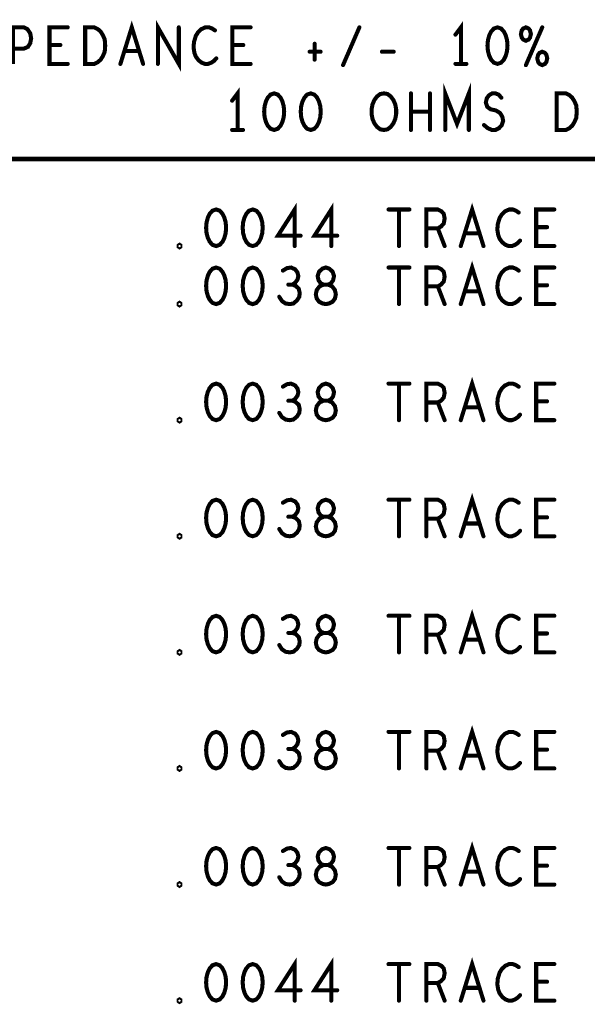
# Model space of a CAD drawing. Extents: x -1 to 10.1, y -2.5 to 8.
# Tile 25 of 38: x 8.3 to 9.3, y -2.5 to -0.8. Entities that reach past the tile are written whole.
import ezdxf

# ---------------------------------------------------------------- set-up
doc = ezdxf.new("R2010")
doc.units = 0
doc.layers.get('0').update_dxf_attribs({"color": 3, "linetype": 'CONTINUOUS'})

# ---------------------------------------------------------------- blocks, each defined once
blk = doc.blocks.new('PAD_R1')
at = {"const_width": 0.5}
blk.add_lwpolyline([(0.25, 0, 1), (-0.25, 0, 1)], format="xyb", close=True, dxfattribs=at)

msp = doc.modelspace()

# ---------------------------------------------------------------- linework, layer by layer
for points, const_width in [([(8.52163, -0.88621), (8.54121, -0.82321), (8.56079, -0.88621)], 0.007), ([(8.58619, -0.88621), (8.58619, -0.82321), (8.62223, -0.88621), (8.62223, -0.82321)], 0.007), ([(9.10821, -0.88621), (9.10821, -0.82321), (9.09881, -0.83581)], 0.007), ([(8.33654, -0.88621), (8.33654, -0.82321), (8.35534, -0.82321), (8.36161, -0.82636), (8.36631, -0.83371), (8.36788, -0.84211), (8.36631, -0.85051), (8.36239, -0.85681), (8.35534, -0.85996), (8.33654, -0.85996)], 0.007), ([(8.43088, -0.88621), (8.39954, -0.88621), (8.39954, -0.82321), (8.43088, -0.82321)], 0.007), ([(8.68444, -0.82846), (8.67974, -0.82531), (8.67426, -0.82321), (8.66799, -0.82321), (8.66094, -0.82636), (8.65546, -0.83161), (8.65154, -0.83791), (8.64841, -0.84841), (8.64763, -0.85786), (8.64919, -0.86731), (8.65154, -0.87361), (8.65624, -0.87991), (8.66173, -0.88411), (8.66721, -0.88621), (8.67269, -0.88621), (8.67818, -0.88411), (8.68288, -0.88096), (8.68679, -0.87676)], 0.007), ([(8.74588, -0.88621), (8.71454, -0.88621), (8.71454, -0.82321), (8.74588, -0.82321)], 0.007), ([(8.90511, -0.88831), (8.93331, -0.82321)], 0.007), ([(9.22011, -0.88831), (9.24831, -0.82321)], 0.007), ([(8.85621, -0.85156), (8.85621, -0.87886)], 0.007), ([(8.41834, -0.85366), (8.39954, -0.85366)], 0.007), ([(8.55374, -0.86416), (8.52868, -0.86416)], 0.007), ([(8.73334, -0.85366), (8.71454, -0.85366)], 0.007), ([(8.84759, -0.86521), (8.86639, -0.86521)], 0.007), ([(8.97203, -0.86521), (8.99239, -0.86521)], 0.007), ([(9.09881, -0.88621), (9.11761, -0.88621)], 0.007), ([(8.7235, -1), (8.7235, -0.937), (8.7141, -0.9496)], 0.007), ([(9.08113, -1), (9.08113, -0.937), (9.1015, -0.9895), (9.12187, -0.937), (9.12187, -1)], 0.007), ([(9.02205, -1), (9.02205, -0.937)], 0.007), ([(9.05495, -0.937), (9.05495, -1)], 0.007), ([(9.14805, -0.9916), (9.15432, -0.99685), (9.16137, -1), (9.16763, -1), (9.1739, -0.99685), (9.1786, -0.9916), (9.18095, -0.98425), (9.17938, -0.9769), (9.17547, -0.9706), (9.16842, -0.9664), (9.15902, -0.9643), (9.15353, -0.9601), (9.15118, -0.95275), (9.15275, -0.9454), (9.15667, -0.94015), (9.16215, -0.937), (9.16763, -0.937), (9.17312, -0.9391), (9.17782, -0.94435)], 0.007), ([(9.05495, -0.9685), (9.02205, -0.9685)], 0.007), ([(8.7141, -1), (8.7329, -1)], 0.007), ([(5.375, -1.05), (10.075, -1.05)], 0.008), ([(8.8219, -1.2), (8.8219, -1.137), (8.79292, -1.18215), (8.83208, -1.18215)], 0.007), ([(8.8849, -1.2), (8.8849, -1.137), (8.85592, -1.18215), (8.89508, -1.18215)], 0.007), ([(8.98348, -1.137), (9.01952, -1.137)], 0.007), ([(9.0015, -1.137), (9.0015, -1.2)], 0.007), ([(9.04883, -1.2), (9.04883, -1.137), (9.06842, -1.137), (9.07468, -1.14015), (9.0786, -1.14435), (9.08017, -1.15275), (9.0786, -1.16115), (9.0739, -1.1664), (9.06842, -1.16955), (9.04883, -1.16955)], 0.007), ([(9.10792, -1.2), (9.1275, -1.137), (9.14708, -1.2)], 0.007), ([(9.20773, -1.14225), (9.20303, -1.1391), (9.19755, -1.137), (9.19128, -1.137), (9.18423, -1.14015), (9.17875, -1.1454), (9.17483, -1.1517), (9.1717, -1.1622), (9.17092, -1.17165), (9.17248, -1.1811), (9.17483, -1.1874), (9.17953, -1.1937), (9.18502, -1.1979), (9.1905, -1.2), (9.19598, -1.2), (9.20147, -1.1979), (9.20617, -1.19475), (9.21008, -1.19055)], 0.007), ([(9.26917, -1.2), (9.23783, -1.2), (9.23783, -1.137), (9.26917, -1.137)], 0.007), ([(9.06842, -1.16955), (9.08017, -1.2)], 0.007), ([(9.25663, -1.16745), (9.23783, -1.16745)], 0.007), ([(9.14003, -1.17795), (9.11497, -1.17795)], 0.007), ([(8.81798, -1.2664), (8.82268, -1.26325), (8.8266, -1.258), (8.82817, -1.2517), (8.8266, -1.2454), (8.82268, -1.24015), (8.81563, -1.237), (8.80858, -1.23805), (8.80153, -1.24225)], 0.007), ([(8.98348, -1.237), (9.01952, -1.237)], 0.007), ([(9.0015, -1.237), (9.0015, -1.3)], 0.007), ([(9.04883, -1.3), (9.04883, -1.237), (9.06842, -1.237), (9.07468, -1.24015), (9.0786, -1.24435), (9.08017, -1.25275), (9.0786, -1.26115), (9.0739, -1.2664), (9.06842, -1.26955), (9.04883, -1.26955)], 0.007), ([(9.10792, -1.3), (9.1275, -1.237), (9.14708, -1.3)], 0.007), ([(9.20773, -1.24225), (9.20303, -1.2391), (9.19755, -1.237), (9.19128, -1.237), (9.18423, -1.24015), (9.17875, -1.2454), (9.17483, -1.2517), (9.1717, -1.2622), (9.17092, -1.27165), (9.17248, -1.2811), (9.17483, -1.2874), (9.17953, -1.2937), (9.18502, -1.2979), (9.1905, -1.3), (9.19598, -1.3), (9.20147, -1.2979), (9.20617, -1.29475), (9.21008, -1.29055)], 0.007), ([(9.26917, -1.3), (9.23783, -1.3), (9.23783, -1.237), (9.26917, -1.237)], 0.007), ([(8.79527, -1.2874), (8.79997, -1.29475), (8.80623, -1.29895), (8.81328, -1.3), (8.81955, -1.29895), (8.82582, -1.2937), (8.82973, -1.2874), (8.83052, -1.2811), (8.82895, -1.27375), (8.82347, -1.2685), (8.81798, -1.2664), (8.81093, -1.2664)], 0.007), ([(9.06842, -1.26955), (9.08017, -1.3)], 0.007), ([(9.25663, -1.26745), (9.23783, -1.26745)], 0.007), ([(9.14003, -1.27795), (9.11497, -1.27795)], 0.007), ([(8.81798, -1.4664), (8.82268, -1.46325), (8.8266, -1.458), (8.82817, -1.4517), (8.8266, -1.4454), (8.82268, -1.44015), (8.81563, -1.437), (8.80858, -1.43805), (8.80153, -1.44225)], 0.007), ([(8.98348, -1.437), (9.01952, -1.437)], 0.007), ([(9.0015, -1.437), (9.0015, -1.5)], 0.007), ([(9.04883, -1.5), (9.04883, -1.437), (9.06842, -1.437), (9.07468, -1.44015), (9.0786, -1.44435), (9.08017, -1.45275), (9.0786, -1.46115), (9.0739, -1.4664), (9.06842, -1.46955), (9.04883, -1.46955)], 0.007), ([(9.10792, -1.5), (9.1275, -1.437), (9.14708, -1.5)], 0.007), ([(9.20773, -1.44225), (9.20303, -1.4391), (9.19755, -1.437), (9.19128, -1.437), (9.18423, -1.44015), (9.17875, -1.4454), (9.17483, -1.4517), (9.1717, -1.4622), (9.17092, -1.47165), (9.17248, -1.4811), (9.17483, -1.4874), (9.17953, -1.4937), (9.18502, -1.4979), (9.1905, -1.5), (9.19598, -1.5), (9.20147, -1.4979), (9.20617, -1.49475), (9.21008, -1.49055)], 0.007), ([(9.26917, -1.5), (9.23783, -1.5), (9.23783, -1.437), (9.26917, -1.437)], 0.007), ([(8.79527, -1.4874), (8.79997, -1.49475), (8.80623, -1.49895), (8.81328, -1.5), (8.81955, -1.49895), (8.82582, -1.4937), (8.82973, -1.4874), (8.83052, -1.4811), (8.82895, -1.47375), (8.82347, -1.4685), (8.81798, -1.4664), (8.81093, -1.4664)], 0.007), ([(9.06842, -1.46955), (9.08017, -1.5)], 0.007), ([(9.14003, -1.47795), (9.11497, -1.47795)], 0.007), ([(9.25663, -1.46745), (9.23783, -1.46745)], 0.007), ([(9.10792, -1.7), (9.1275, -1.637), (9.14708, -1.7)], 0.007), ([(8.81798, -1.6664), (8.82268, -1.66325), (8.8266, -1.658), (8.82817, -1.6517), (8.8266, -1.6454), (8.82268, -1.64015), (8.81563, -1.637), (8.80858, -1.63805), (8.80153, -1.64225)], 0.007), ([(8.98348, -1.637), (9.01952, -1.637)], 0.007), ([(9.0015, -1.637), (9.0015, -1.7)], 0.007), ([(9.04883, -1.7), (9.04883, -1.637), (9.06842, -1.637), (9.07468, -1.64015), (9.0786, -1.64435), (9.08017, -1.65275), (9.0786, -1.66115), (9.0739, -1.6664), (9.06842, -1.66955), (9.04883, -1.66955)], 0.007), ([(9.20773, -1.64225), (9.20303, -1.6391), (9.19755, -1.637), (9.19128, -1.637), (9.18423, -1.64015), (9.17875, -1.6454), (9.17483, -1.6517), (9.1717, -1.6622), (9.17092, -1.67165), (9.17248, -1.6811), (9.17483, -1.6874), (9.17953, -1.6937), (9.18502, -1.6979), (9.1905, -1.7), (9.19598, -1.7), (9.20147, -1.6979), (9.20617, -1.69475), (9.21008, -1.69055)], 0.007), ([(9.26917, -1.7), (9.23783, -1.7), (9.23783, -1.637), (9.26917, -1.637)], 0.007), ([(8.79527, -1.6874), (8.79997, -1.69475), (8.80623, -1.69895), (8.81328, -1.7), (8.81955, -1.69895), (8.82582, -1.6937), (8.82973, -1.6874), (8.83052, -1.6811), (8.82895, -1.67375), (8.82347, -1.6685), (8.81798, -1.6664), (8.81093, -1.6664)], 0.007), ([(9.06842, -1.66955), (9.08017, -1.7)], 0.007), ([(9.14003, -1.67795), (9.11497, -1.67795)], 0.007), ([(9.25663, -1.66745), (9.23783, -1.66745)], 0.007), ([(9.10792, -1.9), (9.1275, -1.837), (9.14708, -1.9)], 0.007), ([(8.81798, -1.8664), (8.82268, -1.86325), (8.8266, -1.858), (8.82817, -1.8517), (8.8266, -1.8454), (8.82268, -1.84015), (8.81563, -1.837), (8.80858, -1.83805), (8.80153, -1.84225)], 0.007), ([(8.98348, -1.837), (9.01952, -1.837)], 0.007), ([(9.0015, -1.837), (9.0015, -1.9)], 0.007), ([(9.04883, -1.9), (9.04883, -1.837), (9.06842, -1.837), (9.07468, -1.84015), (9.0786, -1.84435), (9.08017, -1.85275), (9.0786, -1.86115), (9.0739, -1.8664), (9.06842, -1.86955), (9.04883, -1.86955)], 0.007), ([(9.20773, -1.84225), (9.20303, -1.8391), (9.19755, -1.837), (9.19128, -1.837), (9.18423, -1.84015), (9.17875, -1.8454), (9.17483, -1.8517), (9.1717, -1.8622), (9.17092, -1.87165), (9.17248, -1.8811), (9.17483, -1.8874), (9.17953, -1.8937), (9.18502, -1.8979), (9.1905, -1.9), (9.19598, -1.9), (9.20147, -1.8979), (9.20617, -1.89475), (9.21008, -1.89055)], 0.007), ([(9.26917, -1.9), (9.23783, -1.9), (9.23783, -1.837), (9.26917, -1.837)], 0.007), ([(8.79527, -1.8874), (8.79997, -1.89475), (8.80623, -1.89895), (8.81328, -1.9), (8.81955, -1.89895), (8.82582, -1.8937), (8.82973, -1.8874), (8.83052, -1.8811), (8.82895, -1.87375), (8.82347, -1.8685), (8.81798, -1.8664), (8.81093, -1.8664)], 0.007), ([(9.25663, -1.86745), (9.23783, -1.86745)], 0.007), ([(9.06842, -1.86955), (9.08017, -1.9)], 0.007), ([(9.14003, -1.87795), (9.11497, -1.87795)], 0.007), ([(8.81798, -2.0664), (8.82268, -2.06325), (8.8266, -2.058), (8.82817, -2.0517), (8.8266, -2.0454), (8.82268, -2.04015), (8.81563, -2.037), (8.80858, -2.03805), (8.80153, -2.04225)], 0.007), ([(8.98348, -2.037), (9.01952, -2.037)], 0.007), ([(9.0015, -2.037), (9.0015, -2.1)], 0.007), ([(9.04883, -2.1), (9.04883, -2.037), (9.06842, -2.037), (9.07468, -2.04015), (9.0786, -2.04435), (9.08017, -2.05275), (9.0786, -2.06115), (9.0739, -2.0664), (9.06842, -2.06955), (9.04883, -2.06955)], 0.007), ([(9.10792, -2.1), (9.1275, -2.037), (9.14708, -2.1)], 0.007), ([(9.20773, -2.04225), (9.20303, -2.0391), (9.19755, -2.037), (9.19128, -2.037), (9.18423, -2.04015), (9.17875, -2.0454), (9.17483, -2.0517), (9.1717, -2.0622), (9.17092, -2.07165), (9.17248, -2.0811), (9.17483, -2.0874), (9.17953, -2.0937), (9.18502, -2.0979), (9.1905, -2.1), (9.19598, -2.1), (9.20147, -2.0979), (9.20617, -2.09475), (9.21008, -2.09055)], 0.007), ([(9.26917, -2.1), (9.23783, -2.1), (9.23783, -2.037), (9.26917, -2.037)], 0.007), ([(8.79527, -2.0874), (8.79997, -2.09475), (8.80623, -2.09895), (8.81328, -2.1), (8.81955, -2.09895), (8.82582, -2.0937), (8.82973, -2.0874), (8.83052, -2.0811), (8.82895, -2.07375), (8.82347, -2.0685), (8.81798, -2.0664), (8.81093, -2.0664)], 0.007), ([(9.06842, -2.06955), (9.08017, -2.1)], 0.007), ([(9.25663, -2.06745), (9.23783, -2.06745)], 0.007), ([(9.14003, -2.07795), (9.11497, -2.07795)], 0.007), ([(8.81798, -2.2664), (8.82268, -2.26325), (8.8266, -2.258), (8.82817, -2.2517), (8.8266, -2.2454), (8.82268, -2.24015), (8.81563, -2.237), (8.80858, -2.23805), (8.80153, -2.24225)], 0.007), ([(8.98348, -2.237), (9.01952, -2.237)], 0.007), ([(9.0015, -2.237), (9.0015, -2.3)], 0.007), ([(9.04883, -2.3), (9.04883, -2.237), (9.06842, -2.237), (9.07468, -2.24015), (9.0786, -2.24435), (9.08017, -2.25275), (9.0786, -2.26115), (9.0739, -2.2664), (9.06842, -2.26955), (9.04883, -2.26955)], 0.007), ([(9.10792, -2.3), (9.1275, -2.237), (9.14708, -2.3)], 0.007), ([(9.20773, -2.24225), (9.20303, -2.2391), (9.19755, -2.237), (9.19128, -2.237), (9.18423, -2.24015), (9.17875, -2.2454), (9.17483, -2.2517), (9.1717, -2.2622), (9.17092, -2.27165), (9.17248, -2.2811), (9.17483, -2.2874), (9.17953, -2.2937), (9.18502, -2.2979), (9.1905, -2.3), (9.19598, -2.3), (9.20147, -2.2979), (9.20617, -2.29475), (9.21008, -2.29055)], 0.007), ([(9.26917, -2.3), (9.23783, -2.3), (9.23783, -2.237), (9.26917, -2.237)], 0.007), ([(8.79527, -2.2874), (8.79997, -2.29475), (8.80623, -2.29895), (8.81328, -2.3), (8.81955, -2.29895), (8.82582, -2.2937), (8.82973, -2.2874), (8.83052, -2.2811), (8.82895, -2.27375), (8.82347, -2.2685), (8.81798, -2.2664), (8.81093, -2.2664)], 0.007), ([(9.06842, -2.26955), (9.08017, -2.3)], 0.007), ([(9.25663, -2.26745), (9.23783, -2.26745)], 0.007), ([(9.14003, -2.27795), (9.11497, -2.27795)], 0.007), ([(8.8219, -2.5), (8.8219, -2.437), (8.79292, -2.48215), (8.83208, -2.48215)], 0.007), ([(8.8849, -2.5), (8.8849, -2.437), (8.85592, -2.48215), (8.89508, -2.48215)], 0.007), ([(9.10792, -2.5), (9.1275, -2.437), (9.14708, -2.5)], 0.007), ([(8.98348, -2.437), (9.01952, -2.437)], 0.007), ([(9.0015, -2.437), (9.0015, -2.5)], 0.007), ([(9.04883, -2.5), (9.04883, -2.437), (9.06842, -2.437), (9.07468, -2.44015), (9.0786, -2.44435), (9.08017, -2.45275), (9.0786, -2.46115), (9.0739, -2.4664), (9.06842, -2.46955), (9.04883, -2.46955)], 0.007), ([(9.20773, -2.44225), (9.20303, -2.4391), (9.19755, -2.437), (9.19128, -2.437), (9.18423, -2.44015), (9.17875, -2.4454), (9.17483, -2.4517), (9.1717, -2.4622), (9.17092, -2.47165), (9.17248, -2.4811), (9.17483, -2.4874), (9.17953, -2.4937), (9.18502, -2.4979), (9.1905, -2.5), (9.19598, -2.5), (9.20147, -2.4979), (9.20617, -2.49475), (9.21008, -2.49055)], 0.007), ([(9.26917, -2.5), (9.23783, -2.5), (9.23783, -2.437), (9.26917, -2.437)], 0.007), ([(9.06842, -2.46955), (9.08017, -2.5)], 0.007), ([(9.14003, -2.47795), (9.11497, -2.47795)], 0.007), ([(9.25663, -2.46745), (9.23783, -2.46745)], 0.007)]:
    msp.add_lwpolyline(points, dxfattribs=dict(const_width=const_width))
at = {"const_width": 0.007}
for points in [[(8.46098, -0.88621), (8.46098, -0.82321), (8.47664, -0.82321), (8.48291, -0.82636), (8.48761, -0.83056), (8.49153, -0.83686), (8.49466, -0.84421), (8.49544, -0.85471), (8.49466, -0.86521), (8.49153, -0.87256), (8.48761, -0.87886), (8.48291, -0.88306), (8.47664, -0.88621)], [(9.17121, -0.82321), (9.16494, -0.82531), (9.16024, -0.83056), (9.15711, -0.83686), (9.15476, -0.84526), (9.15398, -0.85471), (9.15476, -0.86416), (9.15711, -0.87256), (9.16024, -0.87886), (9.16494, -0.88411), (9.17121, -0.88621), (9.17748, -0.88411), (9.18218, -0.87886), (9.18531, -0.87256), (9.18766, -0.86416), (9.18844, -0.85471), (9.18766, -0.84526), (9.18531, -0.83686), (9.18218, -0.83056), (9.17748, -0.82531)], [(9.22011, -0.82321), (9.21541, -0.82531), (9.21306, -0.82846), (9.21149, -0.83476), (9.21306, -0.84106), (9.21541, -0.84421), (9.22011, -0.84631), (9.22481, -0.84421), (9.22716, -0.84106), (9.22873, -0.83476), (9.22716, -0.82846), (9.22481, -0.82531)], [(9.24831, -0.86521), (9.24361, -0.86731), (9.24126, -0.87046), (9.23969, -0.87676), (9.24126, -0.88306), (9.24361, -0.88621), (9.24831, -0.88831), (9.25301, -0.88621), (9.25536, -0.88306), (9.25693, -0.87676), (9.25536, -0.87046), (9.25301, -0.86731)], [(8.7865, -0.937), (8.78023, -0.9391), (8.77553, -0.94435), (8.7724, -0.95065), (8.77005, -0.95905), (8.76927, -0.9685), (8.77005, -0.97795), (8.7724, -0.98635), (8.77553, -0.99265), (8.78023, -0.9979), (8.7865, -1), (8.79277, -0.9979), (8.79747, -0.99265), (8.8006, -0.98635), (8.80295, -0.97795), (8.80373, -0.9685), (8.80295, -0.95905), (8.8006, -0.95065), (8.79747, -0.94435), (8.79277, -0.9391)], [(8.8495, -0.937), (8.84323, -0.9391), (8.83853, -0.94435), (8.8354, -0.95065), (8.83305, -0.95905), (8.83227, -0.9685), (8.83305, -0.97795), (8.8354, -0.98635), (8.83853, -0.99265), (8.84323, -0.9979), (8.8495, -1), (8.85577, -0.9979), (8.86047, -0.99265), (8.8636, -0.98635), (8.86595, -0.97795), (8.86673, -0.9685), (8.86595, -0.95905), (8.8636, -0.95065), (8.86047, -0.94435), (8.85577, -0.9391)], [(8.9755, -1), (8.96923, -0.99895), (8.96375, -0.99475), (8.95905, -0.98845), (8.95592, -0.9811), (8.95435, -0.9727), (8.95435, -0.9643), (8.95592, -0.9559), (8.95905, -0.94855), (8.96375, -0.94225), (8.96923, -0.93805), (8.9755, -0.937), (8.98177, -0.93805), (8.98725, -0.94225), (8.99195, -0.94855), (8.99508, -0.9559), (8.99665, -0.9643), (8.99665, -0.9727), (8.99508, -0.9811), (8.99195, -0.98845), (8.98725, -0.99475), (8.98177, -0.99895)], [(9.27327, -1), (9.27327, -0.937), (9.28893, -0.937), (9.2952, -0.94015), (9.2999, -0.94435), (9.30382, -0.95065), (9.30695, -0.958), (9.30773, -0.9685), (9.30695, -0.979), (9.30382, -0.98635), (9.2999, -0.99265), (9.2952, -0.99685), (9.28893, -1)], [(8.6865, -1.137), (8.68023, -1.1391), (8.67553, -1.14435), (8.6724, -1.15065), (8.67005, -1.15905), (8.66927, -1.1685), (8.67005, -1.17795), (8.6724, -1.18635), (8.67553, -1.19265), (8.68023, -1.1979), (8.6865, -1.2), (8.69277, -1.1979), (8.69747, -1.19265), (8.7006, -1.18635), (8.70295, -1.17795), (8.70373, -1.1685), (8.70295, -1.15905), (8.7006, -1.15065), (8.69747, -1.14435), (8.69277, -1.1391)], [(8.7495, -1.137), (8.74323, -1.1391), (8.73853, -1.14435), (8.7354, -1.15065), (8.73305, -1.15905), (8.73227, -1.1685), (8.73305, -1.17795), (8.7354, -1.18635), (8.73853, -1.19265), (8.74323, -1.1979), (8.7495, -1.2), (8.75577, -1.1979), (8.76047, -1.19265), (8.7636, -1.18635), (8.76595, -1.17795), (8.76673, -1.1685), (8.76595, -1.15905), (8.7636, -1.15065), (8.76047, -1.14435), (8.75577, -1.1391)], [(8.6235, -1.2021), (8.62193, -1.20105), (8.62193, -1.19895), (8.6235, -1.1979), (8.62507, -1.19895), (8.62507, -1.20105)], [(8.6865, -1.237), (8.68023, -1.2391), (8.67553, -1.24435), (8.6724, -1.25065), (8.67005, -1.25905), (8.66927, -1.2685), (8.67005, -1.27795), (8.6724, -1.28635), (8.67553, -1.29265), (8.68023, -1.2979), (8.6865, -1.3), (8.69277, -1.2979), (8.69747, -1.29265), (8.7006, -1.28635), (8.70295, -1.27795), (8.70373, -1.2685), (8.70295, -1.25905), (8.7006, -1.25065), (8.69747, -1.24435), (8.69277, -1.2391)], [(8.7495, -1.237), (8.74323, -1.2391), (8.73853, -1.24435), (8.7354, -1.25065), (8.73305, -1.25905), (8.73227, -1.2685), (8.73305, -1.27795), (8.7354, -1.28635), (8.73853, -1.29265), (8.74323, -1.2979), (8.7495, -1.3), (8.75577, -1.2979), (8.76047, -1.29265), (8.7636, -1.28635), (8.76595, -1.27795), (8.76673, -1.2685), (8.76595, -1.25905), (8.7636, -1.25065), (8.76047, -1.24435), (8.75577, -1.2391)], [(8.8755, -1.3), (8.88098, -1.29895), (8.88725, -1.2958), (8.89117, -1.29055), (8.89273, -1.2832), (8.89117, -1.27585), (8.88647, -1.26955), (8.87942, -1.2664), (8.87158, -1.2664), (8.86688, -1.2643), (8.86297, -1.25905), (8.8614, -1.2517), (8.86375, -1.24435), (8.86923, -1.2391), (8.8755, -1.237), (8.88177, -1.2391), (8.88725, -1.24435), (8.8896, -1.2517), (8.88803, -1.25905), (8.88412, -1.2643), (8.87942, -1.2664), (8.87158, -1.2664), (8.86453, -1.26955), (8.85983, -1.27585), (8.85827, -1.2832), (8.85983, -1.29055), (8.86375, -1.2958), (8.87002, -1.29895)], [(8.6235, -1.3021), (8.62193, -1.30105), (8.62193, -1.29895), (8.6235, -1.2979), (8.62507, -1.29895), (8.62507, -1.30105)], [(8.6865, -1.437), (8.68023, -1.4391), (8.67553, -1.44435), (8.6724, -1.45065), (8.67005, -1.45905), (8.66927, -1.4685), (8.67005, -1.47795), (8.6724, -1.48635), (8.67553, -1.49265), (8.68023, -1.4979), (8.6865, -1.5), (8.69277, -1.4979), (8.69747, -1.49265), (8.7006, -1.48635), (8.70295, -1.47795), (8.70373, -1.4685), (8.70295, -1.45905), (8.7006, -1.45065), (8.69747, -1.44435), (8.69277, -1.4391)], [(8.7495, -1.437), (8.74323, -1.4391), (8.73853, -1.44435), (8.7354, -1.45065), (8.73305, -1.45905), (8.73227, -1.4685), (8.73305, -1.47795), (8.7354, -1.48635), (8.73853, -1.49265), (8.74323, -1.4979), (8.7495, -1.5), (8.75577, -1.4979), (8.76047, -1.49265), (8.7636, -1.48635), (8.76595, -1.47795), (8.76673, -1.4685), (8.76595, -1.45905), (8.7636, -1.45065), (8.76047, -1.44435), (8.75577, -1.4391)], [(8.8755, -1.5), (8.88098, -1.49895), (8.88725, -1.4958), (8.89117, -1.49055), (8.89273, -1.4832), (8.89117, -1.47585), (8.88647, -1.46955), (8.87942, -1.4664), (8.87158, -1.4664), (8.86688, -1.4643), (8.86297, -1.45905), (8.8614, -1.4517), (8.86375, -1.44435), (8.86923, -1.4391), (8.8755, -1.437), (8.88177, -1.4391), (8.88725, -1.44435), (8.8896, -1.4517), (8.88803, -1.45905), (8.88412, -1.4643), (8.87942, -1.4664), (8.87158, -1.4664), (8.86453, -1.46955), (8.85983, -1.47585), (8.85827, -1.4832), (8.85983, -1.49055), (8.86375, -1.4958), (8.87002, -1.49895)], [(8.6235, -1.5021), (8.62193, -1.50105), (8.62193, -1.49895), (8.6235, -1.4979), (8.62507, -1.49895), (8.62507, -1.50105)], [(8.6865, -1.637), (8.68023, -1.6391), (8.67553, -1.64435), (8.6724, -1.65065), (8.67005, -1.65905), (8.66927, -1.6685), (8.67005, -1.67795), (8.6724, -1.68635), (8.67553, -1.69265), (8.68023, -1.6979), (8.6865, -1.7), (8.69277, -1.6979), (8.69747, -1.69265), (8.7006, -1.68635), (8.70295, -1.67795), (8.70373, -1.6685), (8.70295, -1.65905), (8.7006, -1.65065), (8.69747, -1.64435), (8.69277, -1.6391)], [(8.7495, -1.637), (8.74323, -1.6391), (8.73853, -1.64435), (8.7354, -1.65065), (8.73305, -1.65905), (8.73227, -1.6685), (8.73305, -1.67795), (8.7354, -1.68635), (8.73853, -1.69265), (8.74323, -1.6979), (8.7495, -1.7), (8.75577, -1.6979), (8.76047, -1.69265), (8.7636, -1.68635), (8.76595, -1.67795), (8.76673, -1.6685), (8.76595, -1.65905), (8.7636, -1.65065), (8.76047, -1.64435), (8.75577, -1.6391)], [(8.8755, -1.7), (8.88098, -1.69895), (8.88725, -1.6958), (8.89117, -1.69055), (8.89273, -1.6832), (8.89117, -1.67585), (8.88647, -1.66955), (8.87942, -1.6664), (8.87158, -1.6664), (8.86688, -1.6643), (8.86297, -1.65905), (8.8614, -1.6517), (8.86375, -1.64435), (8.86923, -1.6391), (8.8755, -1.637), (8.88177, -1.6391), (8.88725, -1.64435), (8.8896, -1.6517), (8.88803, -1.65905), (8.88412, -1.6643), (8.87942, -1.6664), (8.87158, -1.6664), (8.86453, -1.66955), (8.85983, -1.67585), (8.85827, -1.6832), (8.85983, -1.69055), (8.86375, -1.6958), (8.87002, -1.69895)], [(8.6235, -1.7021), (8.62193, -1.70105), (8.62193, -1.69895), (8.6235, -1.6979), (8.62507, -1.69895), (8.62507, -1.70105)], [(8.6865, -1.837), (8.68023, -1.8391), (8.67553, -1.84435), (8.6724, -1.85065), (8.67005, -1.85905), (8.66927, -1.8685), (8.67005, -1.87795), (8.6724, -1.88635), (8.67553, -1.89265), (8.68023, -1.8979), (8.6865, -1.9), (8.69277, -1.8979), (8.69747, -1.89265), (8.7006, -1.88635), (8.70295, -1.87795), (8.70373, -1.8685), (8.70295, -1.85905), (8.7006, -1.85065), (8.69747, -1.84435), (8.69277, -1.8391)], [(8.7495, -1.837), (8.74323, -1.8391), (8.73853, -1.84435), (8.7354, -1.85065), (8.73305, -1.85905), (8.73227, -1.8685), (8.73305, -1.87795), (8.7354, -1.88635), (8.73853, -1.89265), (8.74323, -1.8979), (8.7495, -1.9), (8.75577, -1.8979), (8.76047, -1.89265), (8.7636, -1.88635), (8.76595, -1.87795), (8.76673, -1.8685), (8.76595, -1.85905), (8.7636, -1.85065), (8.76047, -1.84435), (8.75577, -1.8391)], [(8.8755, -1.9), (8.88098, -1.89895), (8.88725, -1.8958), (8.89117, -1.89055), (8.89273, -1.8832), (8.89117, -1.87585), (8.88647, -1.86955), (8.87942, -1.8664), (8.87158, -1.8664), (8.86688, -1.8643), (8.86297, -1.85905), (8.8614, -1.8517), (8.86375, -1.84435), (8.86923, -1.8391), (8.8755, -1.837), (8.88177, -1.8391), (8.88725, -1.84435), (8.8896, -1.8517), (8.88803, -1.85905), (8.88412, -1.8643), (8.87942, -1.8664), (8.87158, -1.8664), (8.86453, -1.86955), (8.85983, -1.87585), (8.85827, -1.8832), (8.85983, -1.89055), (8.86375, -1.8958), (8.87002, -1.89895)], [(8.6235, -1.9021), (8.62193, -1.90105), (8.62193, -1.89895), (8.6235, -1.8979), (8.62507, -1.89895), (8.62507, -1.90105)], [(8.6865, -2.037), (8.68023, -2.0391), (8.67553, -2.04435), (8.6724, -2.05065), (8.67005, -2.05905), (8.66927, -2.0685), (8.67005, -2.07795), (8.6724, -2.08635), (8.67553, -2.09265), (8.68023, -2.0979), (8.6865, -2.1), (8.69277, -2.0979), (8.69747, -2.09265), (8.7006, -2.08635), (8.70295, -2.07795), (8.70373, -2.0685), (8.70295, -2.05905), (8.7006, -2.05065), (8.69747, -2.04435), (8.69277, -2.0391)], [(8.7495, -2.037), (8.74323, -2.0391), (8.73853, -2.04435), (8.7354, -2.05065), (8.73305, -2.05905), (8.73227, -2.0685), (8.73305, -2.07795), (8.7354, -2.08635), (8.73853, -2.09265), (8.74323, -2.0979), (8.7495, -2.1), (8.75577, -2.0979), (8.76047, -2.09265), (8.7636, -2.08635), (8.76595, -2.07795), (8.76673, -2.0685), (8.76595, -2.05905), (8.7636, -2.05065), (8.76047, -2.04435), (8.75577, -2.0391)], [(8.8755, -2.1), (8.88098, -2.09895), (8.88725, -2.0958), (8.89117, -2.09055), (8.89273, -2.0832), (8.89117, -2.07585), (8.88647, -2.06955), (8.87942, -2.0664), (8.87158, -2.0664), (8.86688, -2.0643), (8.86297, -2.05905), (8.8614, -2.0517), (8.86375, -2.04435), (8.86923, -2.0391), (8.8755, -2.037), (8.88177, -2.0391), (8.88725, -2.04435), (8.8896, -2.0517), (8.88803, -2.05905), (8.88412, -2.0643), (8.87942, -2.0664), (8.87158, -2.0664), (8.86453, -2.06955), (8.85983, -2.07585), (8.85827, -2.0832), (8.85983, -2.09055), (8.86375, -2.0958), (8.87002, -2.09895)], [(8.6235, -2.1021), (8.62193, -2.10105), (8.62193, -2.09895), (8.6235, -2.0979), (8.62507, -2.09895), (8.62507, -2.10105)], [(8.6865, -2.237), (8.68023, -2.2391), (8.67553, -2.24435), (8.6724, -2.25065), (8.67005, -2.25905), (8.66927, -2.2685), (8.67005, -2.27795), (8.6724, -2.28635), (8.67553, -2.29265), (8.68023, -2.2979), (8.6865, -2.3), (8.69277, -2.2979), (8.69747, -2.29265), (8.7006, -2.28635), (8.70295, -2.27795), (8.70373, -2.2685), (8.70295, -2.25905), (8.7006, -2.25065), (8.69747, -2.24435), (8.69277, -2.2391)], [(8.7495, -2.237), (8.74323, -2.2391), (8.73853, -2.24435), (8.7354, -2.25065), (8.73305, -2.25905), (8.73227, -2.2685), (8.73305, -2.27795), (8.7354, -2.28635), (8.73853, -2.29265), (8.74323, -2.2979), (8.7495, -2.3), (8.75577, -2.2979), (8.76047, -2.29265), (8.7636, -2.28635), (8.76595, -2.27795), (8.76673, -2.2685), (8.76595, -2.25905), (8.7636, -2.25065), (8.76047, -2.24435), (8.75577, -2.2391)], [(8.8755, -2.3), (8.88098, -2.29895), (8.88725, -2.2958), (8.89117, -2.29055), (8.89273, -2.2832), (8.89117, -2.27585), (8.88647, -2.26955), (8.87942, -2.2664), (8.87158, -2.2664), (8.86688, -2.2643), (8.86297, -2.25905), (8.8614, -2.2517), (8.86375, -2.24435), (8.86923, -2.2391), (8.8755, -2.237), (8.88177, -2.2391), (8.88725, -2.24435), (8.8896, -2.2517), (8.88803, -2.25905), (8.88412, -2.2643), (8.87942, -2.2664), (8.87158, -2.2664), (8.86453, -2.26955), (8.85983, -2.27585), (8.85827, -2.2832), (8.85983, -2.29055), (8.86375, -2.2958), (8.87002, -2.29895)], [(8.6235, -2.3021), (8.62193, -2.30105), (8.62193, -2.29895), (8.6235, -2.2979), (8.62507, -2.29895), (8.62507, -2.30105)], [(8.6865, -2.437), (8.68023, -2.4391), (8.67553, -2.44435), (8.6724, -2.45065), (8.67005, -2.45905), (8.66927, -2.4685), (8.67005, -2.47795), (8.6724, -2.48635), (8.67553, -2.49265), (8.68023, -2.4979), (8.6865, -2.5), (8.69277, -2.4979), (8.69747, -2.49265), (8.7006, -2.48635), (8.70295, -2.47795), (8.70373, -2.4685), (8.70295, -2.45905), (8.7006, -2.45065), (8.69747, -2.44435), (8.69277, -2.4391)], [(8.7495, -2.437), (8.74323, -2.4391), (8.73853, -2.44435), (8.7354, -2.45065), (8.73305, -2.45905), (8.73227, -2.4685), (8.73305, -2.47795), (8.7354, -2.48635), (8.73853, -2.49265), (8.74323, -2.4979), (8.7495, -2.5), (8.75577, -2.4979), (8.76047, -2.49265), (8.7636, -2.48635), (8.76595, -2.47795), (8.76673, -2.4685), (8.76595, -2.45905), (8.7636, -2.45065), (8.76047, -2.44435), (8.75577, -2.4391)], [(8.6235, -2.5021), (8.62193, -2.50105), (8.62193, -2.49895), (8.6235, -2.4979), (8.62507, -2.49895), (8.62507, -2.50105)]]:
    msp.add_lwpolyline(points, close=True, dxfattribs=at)

# ---------------------------------------------------------------- block references
at = {"xscale": 0.007, "yscale": 0.007}
for p in [(8.43088, -0.82321), (8.62223, -0.82321), (8.68444, -0.82846), (8.74588, -0.82321), (8.93331, -0.82321), (9.24831, -0.82321), (8.85621, -0.85156), (9.09881, -0.83581), (8.39954, -0.85366), (8.41834, -0.85366), (8.52868, -0.86416), (8.55374, -0.86416), (8.71454, -0.85366), (8.73334, -0.85366), (8.84759, -0.86521), (8.86639, -0.86521), (8.97203, -0.86521), (8.99239, -0.86521), (8.68679, -0.87676), (8.85621, -0.87886), (8.43088, -0.88621), (8.52163, -0.88621), (8.56079, -0.88621), (8.58619, -0.88621), (8.74588, -0.88621), (8.90511, -0.88831), (9.09881, -0.88621), (9.10821, -0.88621), (9.11761, -0.88621), (9.22011, -0.88831), (8.7141, -0.9496), (9.02205, -0.937), (9.05495, -0.937), (9.17782, -0.94435), (9.02205, -0.9685), (9.05495, -0.9685), (8.7141, -1), (8.7235, -1), (8.7329, -1), (9.02205, -1), (9.05495, -1), (9.08113, -1), (9.12187, -1), (9.14805, -0.9916), (8.98348, -1.137), (9.0015, -1.137), (9.01952, -1.137), (9.26917, -1.137), (9.20773, -1.14225), (9.04883, -1.16955), (9.06842, -1.16955), (9.23783, -1.16745), (9.25663, -1.16745), (8.83208, -1.18215), (8.89508, -1.18215), (9.11497, -1.17795), (9.14003, -1.17795), (9.21008, -1.19055), (8.8219, -1.2), (8.8849, -1.2), (9.0015, -1.2), (9.04883, -1.2), (9.08017, -1.2), (9.10792, -1.2), (9.14708, -1.2), (9.26917, -1.2), (8.98348, -1.237), (9.0015, -1.237), (9.01952, -1.237), (9.26917, -1.237), (8.80153, -1.24225), (9.20773, -1.24225), (8.81093, -1.2664), (8.81798, -1.2664), (9.04883, -1.26955), (9.06842, -1.26955), (9.23783, -1.26745), (9.25663, -1.26745), (8.79527, -1.2874), (9.11497, -1.27795), (9.14003, -1.27795), (9.21008, -1.29055), (9.0015, -1.3), (9.04883, -1.3), (9.08017, -1.3), (9.10792, -1.3), (9.14708, -1.3), (9.26917, -1.3), (8.80153, -1.44225), (8.98348, -1.437), (9.0015, -1.437), (9.01952, -1.437), (9.20773, -1.44225), (9.26917, -1.437), (8.81093, -1.4664), (8.81798, -1.4664), (9.04883, -1.46955), (9.06842, -1.46955), (9.11497, -1.47795), (9.14003, -1.47795), (9.23783, -1.46745), (9.25663, -1.46745), (8.79527, -1.4874), (9.21008, -1.49055), (9.0015, -1.5), (9.04883, -1.5), (9.08017, -1.5), (9.10792, -1.5), (9.14708, -1.5), (9.26917, -1.5), (8.80153, -1.64225), (8.98348, -1.637), (9.0015, -1.637), (9.01952, -1.637), (9.20773, -1.64225), (9.26917, -1.637), (8.81093, -1.6664), (8.81798, -1.6664), (9.04883, -1.66955), (9.06842, -1.66955), (9.11497, -1.67795), (9.14003, -1.67795), (9.23783, -1.66745), (9.25663, -1.66745), (8.79527, -1.6874), (9.21008, -1.69055), (9.0015, -1.7), (9.04883, -1.7), (9.08017, -1.7), (9.10792, -1.7), (9.14708, -1.7), (9.26917, -1.7), (8.80153, -1.84225), (8.98348, -1.837), (9.0015, -1.837), (9.01952, -1.837), (9.20773, -1.84225), (9.26917, -1.837), (8.81093, -1.8664), (8.81798, -1.8664), (9.23783, -1.86745), (9.25663, -1.86745), (9.04883, -1.86955), (9.06842, -1.86955), (9.11497, -1.87795), (9.14003, -1.87795), (8.79527, -1.8874), (9.0015, -1.9), (9.04883, -1.9), (9.08017, -1.9), (9.10792, -1.9), (9.14708, -1.9), (9.21008, -1.89055), (9.26917, -1.9), (8.98348, -2.037), (9.0015, -2.037), (9.01952, -2.037), (9.26917, -2.037), (8.80153, -2.04225), (9.20773, -2.04225), (8.81093, -2.0664), (8.81798, -2.0664), (9.04883, -2.06955), (9.06842, -2.06955), (9.23783, -2.06745), (9.25663, -2.06745), (8.79527, -2.0874), (9.11497, -2.07795), (9.14003, -2.07795), (9.0015, -2.1), (9.04883, -2.1), (9.08017, -2.1), (9.10792, -2.1), (9.14708, -2.1), (9.21008, -2.09055), (9.26917, -2.1), (8.80153, -2.24225), (8.98348, -2.237), (9.0015, -2.237), (9.01952, -2.237), (9.20773, -2.24225), (9.26917, -2.237), (8.81093, -2.2664), (8.81798, -2.2664), (9.04883, -2.26955), (9.06842, -2.26955), (9.23783, -2.26745), (9.25663, -2.26745), (8.79527, -2.2874), (9.11497, -2.27795), (9.14003, -2.27795), (9.21008, -2.29055), (9.0015, -2.3), (9.04883, -2.3), (9.08017, -2.3), (9.10792, -2.3), (9.14708, -2.3), (9.26917, -2.3), (8.98348, -2.437), (9.0015, -2.437), (9.01952, -2.437), (9.20773, -2.44225), (9.26917, -2.437), (9.04883, -2.46955), (9.06842, -2.46955), (9.11497, -2.47795), (9.14003, -2.47795), (9.23783, -2.46745), (9.25663, -2.46745), (8.83208, -2.48215), (8.89508, -2.48215), (9.21008, -2.49055), (8.8219, -2.5), (8.8849, -2.5), (9.0015, -2.5), (9.04883, -2.5), (9.08017, -2.5), (9.10792, -2.5), (9.14708, -2.5), (9.26917, -2.5)]:
    msp.add_blockref('PAD_R1', p, dxfattribs=at)

doc.saveas('drawing.dxf')
